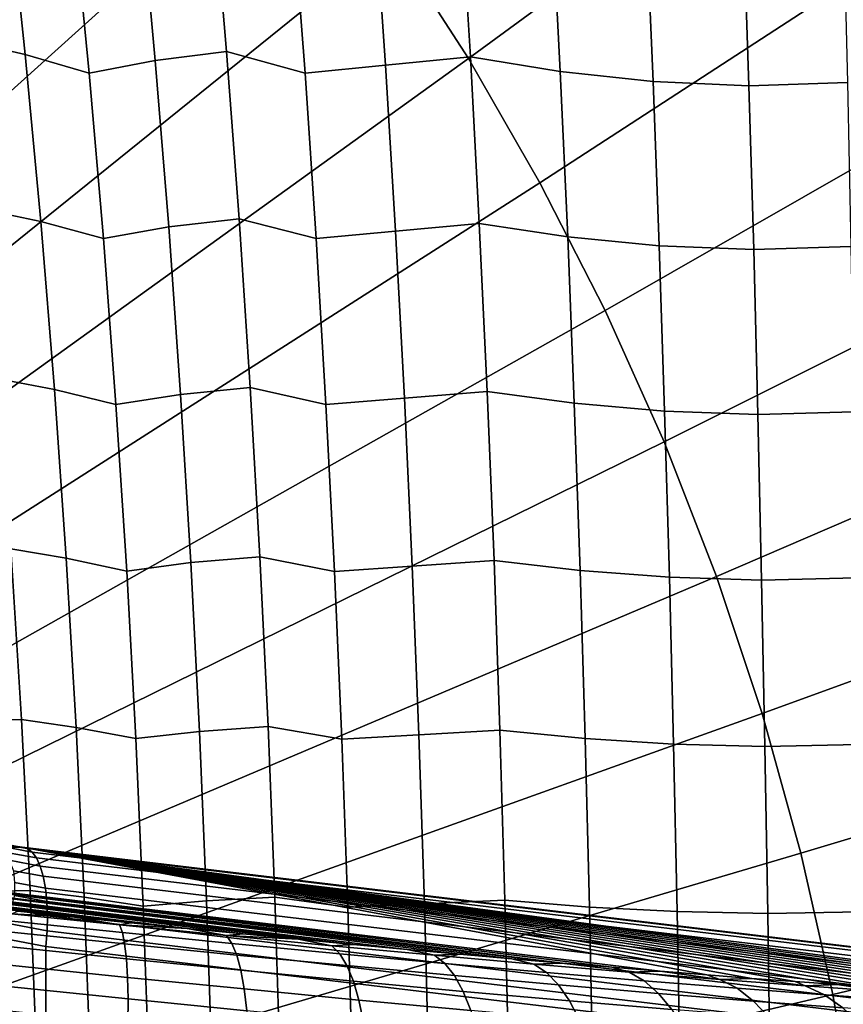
# Model space of a CAD drawing. Header units: metres. Extents: x -248 to 28, y -28 to 28.
# Tile 73 of 256: x -204 to -202.35, y 1.14 to 3.11. Entities that reach past the tile are written whole.
import ezdxf

# ---------------------------------------------------------------- set-up
doc = ezdxf.new("R2010")
doc.units = ezdxf.units.M
doc.layers.add('solid_10_061_053_XXX', color=7, linetype='CONTINUOUS')

msp = doc.modelspace()

# ---------------------------------------------------------------- linework, layer by layer
at = {"layer": 'solid_10_061_053_XXX'}
for points in [[(-201.725693, 4.042772, 185.26561), (-201.932541, 4.36304, 185.340897), (-203.257294, 3.274591, 186.08136), (-203.102051, 3.03422, 186.024872)], [(-203.989609, 4.14011, 186.347916), (-204.198013, 4.329532, 186.423767), (-205.238403, 2.884388, 186.986954), (-205.099548, 2.758193, 186.936417)], [(-203.790802, 3.939339, 186.275543), (-203.989609, 4.14011, 186.347916), (-205.099548, 2.758193, 186.936417), (-204.967102, 2.624437, 186.888214)], [(-201.534882, 3.711423, 185.196167), (-201.725693, 4.042772, 185.26561), (-203.102051, 3.03422, 186.024872), (-202.958847, 2.785533, 185.972748)], [(-203.602142, 3.727771, 186.206879), (-203.790802, 3.939339, 186.275543), (-204.967102, 2.624437, 186.888214), (-204.841415, 2.483488, 186.842468)], [(-203.424133, 3.505986, 186.14209), (-203.602142, 3.727771, 186.206879), (-204.841415, 2.483488, 186.842468), (-204.722824, 2.335732, 186.799301)], [(-201.360641, 3.369902, 185.132751), (-201.534882, 3.711423, 185.196167), (-202.958847, 2.785533, 185.972748), (-202.828064, 2.529212, 185.92514)], [(-203.257294, 3.274591, 186.08136), (-203.424133, 3.505986, 186.14209), (-204.722824, 2.335732, 186.799301), (-204.611664, 2.181573, 186.758835)], [(-203.990356, 3.042559, 131.774826), (-204.107101, 3.06916, 131.591705), (-204.144592, 3.404845, 131.627151), (-204.025253, 3.375419, 131.812531)], [(-203.862274, 3.004959, 131.949402), (-203.990356, 3.042559, 131.774826), (-204.025253, 3.375419, 131.812531), (-203.894272, 3.333856, 131.988892)], [(-203.615128, 3.381957, 132.3349), (-203.586777, 3.048715, 132.289261), (-203.729874, 3.030604, 132.123657), (-203.760239, 3.362083, 132.166351)], [(-203.429626, 3.004943, 132.438019), (-203.586777, 3.048715, 132.289261), (-203.615128, 3.381957, 132.3349), (-203.454681, 3.333583, 132.484756)], [(-203.760239, 3.362083, 132.166351), (-203.729874, 3.030604, 132.123657), (-203.862274, 3.004959, 131.949402), (-203.894272, 3.333856, 131.988892)], [(-203.118576, 3.369704, 132.775803), (-203.098373, 3.037965, 132.723801), (-203.268234, 3.02121, 132.585587), (-203.290955, 3.351389, 132.634995)], [(-202.91832, 3.008461, 132.84494), (-203.098373, 3.037965, 132.723801), (-203.118576, 3.369704, 132.775803), (-202.935257, 3.337043, 132.897888)], [(-201.20343, 3.019144, 185.075531), (-201.360641, 3.369902, 185.132751), (-202.828064, 2.529212, 185.92514), (-202.710083, 2.265957, 185.882202)], [(-203.290955, 3.351389, 132.634995), (-203.268234, 3.02121, 132.585587), (-203.429626, 3.004943, 132.438019), (-203.454681, 3.333583, 132.484756)], [(-202.732056, 2.988417, 132.956726), (-202.91832, 3.008461, 132.84494), (-202.935257, 3.337043, 132.897888), (-202.745834, 3.314797, 133.010727)], [(-202.540054, 2.979728, 133.059235), (-202.732056, 2.988417, 132.956726), (-202.745834, 3.314797, 133.010727), (-202.550735, 3.305049, 133.114487)], [(-202.350327, 3.311937, 133.209732), (-202.342743, 2.986158, 133.152863), (-202.540054, 2.979728, 133.059235), (-202.550735, 3.305049, 133.114487)], [(-203.102051, 3.03422, 186.024872), (-203.257294, 3.274591, 186.08136), (-204.611664, 2.181573, 186.758835), (-204.508255, 2.021435, 186.721207)], [(-203.959259, 2.707698, 131.740341), (-204.0737, 2.731556, 131.559189), (-204.107101, 3.06916, 131.591705), (-203.990356, 3.042559, 131.774826)], [(-203.833786, 2.674014, 131.913345), (-203.959259, 2.707698, 131.740341), (-203.990356, 3.042559, 131.774826), (-203.862274, 3.004959, 131.949402)], [(-203.586777, 3.048715, 132.289261), (-203.561554, 2.713086, 132.247696), (-203.70285, 2.6969, 132.084763), (-203.729874, 3.030604, 132.123657)], [(-203.407349, 2.673921, 132.395538), (-203.561554, 2.713086, 132.247696), (-203.586777, 3.048715, 132.289261), (-203.429626, 3.004943, 132.438019)], [(-202.958847, 2.785533, 185.972748), (-203.102051, 3.03422, 186.024872), (-204.508255, 2.021435, 186.721207), (-204.412842, 1.855757, 186.686478)], [(-203.729874, 3.030604, 132.123657), (-203.70285, 2.6969, 132.084763), (-203.833786, 2.674014, 131.913345), (-203.862274, 3.004959, 131.949402)], [(-203.268234, 3.02121, 132.585587), (-203.248047, 2.688505, 132.540741), (-203.407349, 2.673921, 132.395538), (-203.429626, 3.004943, 132.438019)], [(-203.098373, 3.037965, 132.723801), (-203.080444, 2.70356, 132.67662), (-203.248047, 2.688505, 132.540741), (-203.268234, 3.02121, 132.585587)], [(-202.90329, 2.677212, 132.796951), (-203.080444, 2.70356, 132.67662), (-203.098373, 3.037965, 132.723801), (-202.91832, 3.008461, 132.84494)], [(-202.719849, 2.659353, 132.907837), (-202.90329, 2.677212, 132.796951), (-202.91832, 3.008461, 132.84494), (-202.732056, 2.988417, 132.956726)], [(-201.063675, 2.66011, 185.024658), (-201.20343, 3.019144, 185.075531), (-202.710083, 2.265957, 185.882202), (-202.605194, 1.996492, 185.844025)], [(-202.530609, 2.651684, 133.009232), (-202.719849, 2.659353, 132.907837), (-202.732056, 2.988417, 132.956726), (-202.540054, 2.979728, 133.059235)], [(-202.342743, 2.986158, 133.152863), (-202.33606, 2.65758, 133.10141), (-202.530609, 2.651684, 133.009232), (-202.540054, 2.979728, 133.059235)], [(-202.828064, 2.529212, 185.92514), (-202.958847, 2.785533, 185.972748), (-204.412842, 1.855757, 186.686478), (-204.325714, 1.684992, 186.65477)], [(-203.931931, 2.371079, 131.709259), (-204.044342, 2.392255, 131.529831), (-204.0737, 2.731556, 131.559189), (-203.959259, 2.707698, 131.740341)], [(-203.808716, 2.341285, 131.880951), (-203.931931, 2.371079, 131.709259), (-203.959259, 2.707698, 131.740341), (-203.833786, 2.674014, 131.913345)], [(-203.561554, 2.713086, 132.247696), (-203.539368, 2.375389, 132.210449), (-203.679077, 2.361263, 132.049835), (-203.70285, 2.6969, 132.084763)], [(-203.387726, 2.340844, 132.357513), (-203.539368, 2.375389, 132.210449), (-203.561554, 2.713086, 132.247696), (-203.407349, 2.673921, 132.395538)], [(-203.70285, 2.6969, 132.084763), (-203.679077, 2.361263, 132.049835), (-203.808716, 2.341285, 131.880951), (-203.833786, 2.674014, 131.913345)], [(-203.248047, 2.688505, 132.540741), (-203.230255, 2.353624, 132.50061), (-203.387726, 2.340844, 132.357513), (-203.407349, 2.673921, 132.395538)], [(-203.080444, 2.70356, 132.67662), (-203.064621, 2.366858, 132.634445), (-203.230255, 2.353624, 132.50061), (-203.248047, 2.688505, 132.540741)], [(-202.889999, 2.343671, 132.754089), (-203.064621, 2.366858, 132.634445), (-203.080444, 2.70356, 132.67662), (-202.90329, 2.677212, 132.796951)], [(-202.70903, 2.327986, 132.864197), (-202.889999, 2.343671, 132.754089), (-202.90329, 2.677212, 132.796951), (-202.719849, 2.659353, 132.907837)], [(-202.522217, 2.321303, 132.964645), (-202.70903, 2.327986, 132.864197), (-202.719849, 2.659353, 132.907837), (-202.530609, 2.651684, 133.009232)], [(-200.941788, 2.293786, 184.980301), (-201.063675, 2.66011, 185.024658), (-202.605194, 1.996492, 185.844025), (-202.513702, 1.721554, 185.81073)], [(-202.33606, 2.65758, 133.10141), (-202.330063, 2.326597, 133.055542), (-202.522217, 2.321303, 132.964645), (-202.530609, 2.651684, 133.009232)], [(-202.710083, 2.265957, 185.882202), (-202.828064, 2.529212, 185.92514), (-204.325714, 1.684992, 186.65477), (-204.247116, 1.509609, 186.62616)], [(-203.908295, 2.033017, 131.681747), (-204.018982, 2.051545, 131.503754), (-204.044342, 2.392255, 131.529831), (-203.931931, 2.371079, 131.709259)], [(-203.787033, 2.007104, 131.852325), (-203.908295, 2.033017, 131.681747), (-203.931931, 2.371079, 131.709259), (-203.808716, 2.341285, 131.880951)], [(-203.539368, 2.375389, 132.210449), (-203.520126, 2.036016, 132.177628), (-203.658508, 2.024057, 132.019028), (-203.679077, 2.361263, 132.049835)], [(-203.370682, 2.006114, 132.324066), (-203.520126, 2.036016, 132.177628), (-203.539368, 2.375389, 132.210449), (-203.387726, 2.340844, 132.357513)], [(-203.679077, 2.361263, 132.049835), (-203.658508, 2.024057, 132.019028), (-203.787033, 2.007104, 131.852325), (-203.808716, 2.341285, 131.880951)], [(-203.230255, 2.353624, 132.50061), (-203.214767, 2.016991, 132.465363), (-203.370682, 2.006114, 132.324066), (-203.387726, 2.340844, 132.357513)], [(-203.064621, 2.366858, 132.634445), (-203.050842, 2.028303, 132.597427), (-203.214767, 2.016991, 132.465363), (-203.230255, 2.353624, 132.50061)], [(-202.878387, 2.008288, 132.716507), (-203.050842, 2.028303, 132.597427), (-203.064621, 2.366858, 132.634445), (-202.889999, 2.343671, 132.754089)], [(-202.699509, 1.994771, 132.825958), (-202.878387, 2.008288, 132.716507), (-202.889999, 2.343671, 132.754089), (-202.70903, 2.327986, 132.864197)], [(-202.514755, 1.989045, 132.925583), (-202.699509, 1.994771, 132.825958), (-202.70903, 2.327986, 132.864197), (-202.522217, 2.321303, 132.964645)], [(-202.330063, 2.326597, 133.055542), (-202.324661, 1.993676, 133.015396), (-202.514755, 1.989045, 132.925583), (-202.522217, 2.321303, 132.964645)], [(-200.838058, 1.921174, 184.942551), (-200.941788, 2.293786, 184.980301), (-202.513702, 1.721554, 185.81073), (-202.435867, 1.441898, 185.782394)], [(-202.605194, 1.996492, 185.844025), (-202.710083, 2.265957, 185.882202), (-204.247116, 1.509609, 186.62616), (-204.177231, 1.330088, 186.600723)], [(-204.018982, 2.051545, 131.503754), (-203.997604, 1.709702, 131.481125), (-204.095215, 1.70614, 131.297073), (-204.117447, 2.04675, 131.317978)], [(-203.888351, 1.69381, 131.657928), (-203.997604, 1.709702, 131.481125), (-204.018982, 2.051545, 131.503754), (-203.908295, 2.033017, 131.681747)], [(-203.768707, 1.671787, 131.827606), (-203.888351, 1.69381, 131.657928), (-203.908295, 2.033017, 131.681747), (-203.787033, 2.007104, 131.852325)], [(-203.520126, 2.036016, 132.177628), (-203.503784, 1.695352, 132.149399), (-203.641068, 1.685633, 131.992477), (-203.658508, 2.024057, 132.019028)], [(-203.356155, 1.670119, 132.295334), (-203.503784, 1.695352, 132.149399), (-203.520126, 2.036016, 132.177628), (-203.370682, 2.006114, 132.324066)], [(-203.658508, 2.024057, 132.019028), (-203.641068, 1.685633, 131.992477), (-203.768707, 1.671787, 131.827606), (-203.787033, 2.007104, 131.852325)], [(-203.214767, 2.016991, 132.465363), (-203.201538, 1.679024, 132.435104), (-203.356155, 1.670119, 132.295334), (-203.370682, 2.006114, 132.324066)], [(-203.050842, 2.028303, 132.597427), (-203.038986, 1.688342, 132.565689), (-203.201538, 1.679024, 132.435104), (-203.214767, 2.016991, 132.465363)], [(-202.868317, 1.671509, 132.684311), (-203.038986, 1.688342, 132.565689), (-203.050842, 2.028303, 132.597427), (-202.878387, 2.008288, 132.716507)], [(-202.513702, 1.721554, 185.81073), (-202.605194, 1.996492, 185.844025), (-204.177231, 1.330088, 186.600723), (-204.116287, 1.146921, 186.578537)], [(-202.691193, 1.660156, 132.793228), (-202.868317, 1.671509, 132.684311), (-202.878387, 2.008288, 132.716507), (-202.699509, 1.994771, 132.825958)], [(-202.508148, 1.655365, 132.892166), (-202.691193, 1.660156, 132.793228), (-202.699509, 1.994771, 132.825958), (-202.514755, 1.989045, 132.925583)], [(-202.324661, 1.993676, 133.015396), (-202.319748, 1.659284, 132.981064), (-202.508148, 1.655365, 132.892166), (-202.514755, 1.989045, 132.925583)], [(-200.752808, 1.543297, 184.911514), (-200.838058, 1.921174, 184.942551), (-202.435867, 1.441898, 185.782394), (-202.371872, 1.15829, 185.759109)], [(-202.435867, 1.441898, 185.782394), (-202.513702, 1.721554, 185.81073), (-204.116287, 1.146921, 186.578537), (-204.064423, 0.960611, 186.559662)], [(-203.997604, 1.709702, 131.481125), (-203.980194, 1.366992, 131.462036), (-204.077133, 1.364685, 131.279358), (-204.095215, 1.70614, 131.297073)], [(-203.87207, 1.353751, 131.637924), (-203.980194, 1.366992, 131.462036), (-203.997604, 1.709702, 131.481125), (-203.888351, 1.69381, 131.657928)], [(-203.753693, 1.335642, 131.8069), (-203.87207, 1.353751, 131.637924), (-203.888351, 1.69381, 131.657928), (-203.768707, 1.671787, 131.827606)], [(-203.641068, 1.685633, 131.992477), (-203.62674, 1.346336, 131.970306), (-203.753693, 1.335642, 131.8069), (-203.768707, 1.671787, 131.827606)], [(-203.503784, 1.695352, 132.149399), (-203.490326, 1.353773, 132.12587), (-203.62674, 1.346336, 131.970306), (-203.641068, 1.685633, 131.992477)], [(-203.344116, 1.333243, 132.271423), (-203.490326, 1.353773, 132.12587), (-203.503784, 1.695352, 132.149399), (-203.356155, 1.670119, 132.295334)], [(-203.201538, 1.679024, 132.435104), (-203.190506, 1.340133, 132.409973), (-203.344116, 1.333243, 132.271423), (-203.356155, 1.670119, 132.295334)], [(-203.038986, 1.688342, 132.565689), (-203.029037, 1.347408, 132.539352), (-203.190506, 1.340133, 132.409973), (-203.201538, 1.679024, 132.435104)], [(-202.859787, 1.333772, 132.657623), (-203.029037, 1.347408, 132.539352), (-203.038986, 1.688342, 132.565689), (-202.868317, 1.671509, 132.684311)], [(-202.684021, 1.324584, 132.766113), (-202.859787, 1.333772, 132.657623), (-202.868317, 1.671509, 132.684311), (-202.691193, 1.660156, 132.793228)], [(-202.502319, 1.320713, 132.864502), (-202.684021, 1.324584, 132.766113), (-202.691193, 1.660156, 132.793228), (-202.508148, 1.655365, 132.892166)], [(-202.319748, 1.659284, 132.981064), (-202.315262, 1.32388, 132.952652), (-202.502319, 1.320713, 132.864502), (-202.508148, 1.655365, 132.892166)], [(-200.686264, 1.161189, 184.887299), (-200.752808, 1.543297, 184.911514), (-202.371872, 1.15829, 185.759109), (-202.32193, 0.871507, 185.740921)], [(-203.665878, 1.290896, 127.071304), (-205.08226, 1.462516, 127.63324), (-204.964127, 1.457583, 127.829803), (-203.553848, 1.279894, 127.093605)], [(-203.891846, 1.313701, 127.042244), (-204.005173, 1.325441, 127.03553), (-205.08226, 1.462516, 127.63324)], [(-203.778625, 1.302173, 127.054176), (-203.891846, 1.313701, 127.042244), (-205.08226, 1.462516, 127.63324)], [(-203.665878, 1.290896, 127.071304), (-203.778625, 1.302173, 127.054176), (-205.08226, 1.462516, 127.63324)], [(-204.028412, 1.45868, 130.398346), (-203.99649, 1.453667, 130.386719), (-204.776749, 1.453667, 128.242981), (-204.826569, 1.462549, 128.261108)], [(-204.044159, 1.462153, 130.437103), (-203.98613, 1.451259, 130.415985), (-204.028412, 1.45868, 130.398346)], [(-204.035309, 1.45506, 130.4664), (-203.97644, 1.444007, 130.444977), (-203.98613, 1.451259, 130.415985), (-204.044159, 1.462153, 130.437103)], [(-203.22522, 1.248851, 127.190994), (-204.964127, 1.457583, 127.829803), (-204.862122, 1.454646, 128.033813), (-203.119125, 1.23925, 127.233353)], [(-203.442841, 1.269197, 127.12104), (-203.553848, 1.279894, 127.093605), (-204.964127, 1.457583, 127.829803)], [(-203.333206, 1.258842, 127.153526), (-203.442841, 1.269197, 127.12104), (-204.964127, 1.457583, 127.829803)], [(-203.22522, 1.248851, 127.190994), (-203.333206, 1.258842, 127.153526), (-204.964127, 1.457583, 127.829803)], [(-203.015198, 1.230063, 127.280449), (-204.862122, 1.454646, 128.033813), (-204.776749, 1.453667, 128.242981), (-202.91362, 1.221302, 127.332199)], [(-203.015198, 1.230063, 127.280449), (-203.119125, 1.23925, 127.233353), (-204.862122, 1.454646, 128.033813)], [(-202.718231, 1.205122, 127.449203), (-204.776749, 1.453667, 128.242981), (-203.99649, 1.453667, 130.386719), (-202.624802, 1.197737, 127.514229)], [(-202.814545, 1.212981, 127.388496), (-202.91362, 1.221302, 127.332199), (-204.776749, 1.453667, 128.242981)], [(-202.718231, 1.205122, 127.449203), (-202.814545, 1.212981, 127.388496), (-204.776749, 1.453667, 128.242981)], [(-202.371872, 1.15829, 185.759109), (-202.435867, 1.441898, 185.782394), (-204.064423, 0.960611, 186.559662), (-204.021805, 0.771667, 186.544144)], [(-204.02803, 1.443403, 130.494659), (-203.967773, 1.43209, 130.472717), (-203.97644, 1.444007, 130.444977), (-204.035309, 1.45506, 130.4664)], [(-203.98613, 1.451259, 130.415985), (-203.99649, 1.453667, 130.386719), (-204.028412, 1.45868, 130.398346)], [(-204.022476, 1.42747, 130.521149), (-203.960327, 1.415802, 130.498535), (-203.967773, 1.43209, 130.472717), (-204.02803, 1.443403, 130.494659)], [(-201.750946, 1.150029, 128.677155), (-203.99649, 1.453667, 130.386719), (-201.464188, 1.150029, 129.465042)], [(-201.453827, 1.147621, 129.494308), (-201.464188, 1.150029, 129.465042), (-203.99649, 1.453667, 130.386719), (-203.98613, 1.451259, 130.415985)], [(-202.534439, 1.190838, 127.583473), (-202.624802, 1.197737, 127.514229), (-203.99649, 1.453667, 130.386719)], [(-202.447327, 1.184439, 127.656754), (-202.534439, 1.190838, 127.583473), (-203.99649, 1.453667, 130.386719)], [(-202.363602, 1.178549, 127.733955), (-202.447327, 1.184439, 127.656754), (-203.99649, 1.453667, 130.386719)], [(-202.283386, 1.173178, 127.814972), (-202.363602, 1.178549, 127.733955), (-203.99649, 1.453667, 130.386719)], [(-202.20694, 1.168344, 127.899612), (-202.283386, 1.173178, 127.814972), (-203.99649, 1.453667, 130.386719)], [(-202.13443, 1.16406, 127.98764), (-202.20694, 1.168344, 127.899612), (-203.99649, 1.453667, 130.386719)], [(-202.06604, 1.160335, 128.078888), (-202.13443, 1.16406, 127.98764), (-203.99649, 1.453667, 130.386719)], [(-202.001968, 1.157179, 128.173004), (-202.06604, 1.160335, 128.078888), (-203.99649, 1.453667, 130.386719)], [(-201.942383, 1.154596, 128.269714), (-202.001968, 1.157179, 128.173004), (-203.99649, 1.453667, 130.386719)], [(-201.887375, 1.152591, 128.36882), (-201.942383, 1.154596, 128.269714), (-203.99649, 1.453667, 130.386719)], [(-201.837097, 1.151167, 128.469971), (-201.887375, 1.152591, 128.36882), (-203.99649, 1.453667, 130.386719)], [(-201.791626, 1.150314, 128.5728), (-201.837097, 1.151167, 128.469971), (-203.99649, 1.453667, 130.386719)], [(-201.750946, 1.150029, 128.677155), (-201.791626, 1.150314, 128.5728), (-203.99649, 1.453667, 130.386719)], [(-201.444138, 1.14037, 129.5233), (-201.453827, 1.147621, 129.494308), (-203.98613, 1.451259, 130.415985), (-203.97644, 1.444007, 130.444977)], [(-201.435471, 1.128453, 129.551041), (-201.444138, 1.14037, 129.5233), (-203.97644, 1.444007, 130.444977), (-203.967773, 1.43209, 130.472717)], [(-204.013489, 1.406319, 130.54332), (-203.9543, 1.395545, 130.521774), (-203.960327, 1.415802, 130.498535), (-204.022476, 1.42747, 130.521149)], [(-201.428024, 1.112165, 129.576843), (-201.435471, 1.128453, 129.551041), (-203.967773, 1.43209, 130.472717), (-203.960327, 1.415802, 130.498535)], [(-204.011551, 1.383053, 130.564331), (-203.949829, 1.371818, 130.54187), (-203.9543, 1.395545, 130.521774), (-204.013489, 1.406319, 130.54332)], [(-201.421997, 1.091907, 129.600098), (-201.428024, 1.112165, 129.576843), (-203.960327, 1.415802, 130.498535), (-203.9543, 1.395545, 130.521774)], [(-204.011581, 1.356959, 130.581833), (-203.947037, 1.345207, 130.558334), (-203.949829, 1.371818, 130.54187), (-204.011551, 1.383053, 130.564331)], [(-201.417526, 1.068181, 129.620193), (-201.421997, 1.091907, 129.600098), (-203.9543, 1.395545, 130.521774), (-203.949829, 1.371818, 130.54187)], [(-203.980194, 1.366992, 131.462036), (-203.966766, 1.023703, 131.446564), (-204.063232, 1.022635, 131.264923), (-204.077133, 1.364685, 131.279358)], [(-203.859467, 1.013148, 131.62178), (-203.966766, 1.023703, 131.446564), (-203.980194, 1.366992, 131.462036), (-203.87207, 1.353751, 131.637924)], [(-201.414734, 1.04157, 129.636642), (-201.417526, 1.068181, 129.620193), (-203.949829, 1.371818, 130.54187), (-203.947037, 1.345207, 130.558334)], [(-204.019669, 1.330207, 130.59758), (-203.945969, 1.316369, 130.570755), (-203.947037, 1.345207, 130.558334), (-204.011581, 1.356959, 130.581833)], [(-201.413666, 1.012731, 129.649063), (-201.414734, 1.04157, 129.636642), (-203.947037, 1.345207, 130.558334), (-203.945969, 1.316369, 130.570755)], [(-203.74202, 0.998997, 131.790268), (-203.859467, 1.013148, 131.62178), (-203.87207, 1.353751, 131.637924), (-203.753693, 1.335642, 131.8069)], [(-203.62674, 1.346336, 131.970306), (-203.615555, 1.006529, 131.952545), (-203.74202, 0.998997, 131.790268), (-203.753693, 1.335642, 131.8069)], [(-203.490326, 1.353773, 132.12587), (-203.479736, 1.011674, 132.107086), (-203.615555, 1.006529, 131.952545), (-203.62674, 1.346336, 131.970306)], [(-203.33461, 0.995886, 132.252396), (-203.479736, 1.011674, 132.107086), (-203.490326, 1.353773, 132.12587), (-203.344116, 1.333243, 132.271423)], [(-203.029037, 1.347408, 132.539352), (-203.021027, 1.005953, 132.518478), (-203.181702, 1.000743, 132.389999), (-203.190506, 1.340133, 132.409973)], [(-202.852814, 0.995532, 132.636505), (-203.021027, 1.005953, 132.518478), (-203.029037, 1.347408, 132.539352), (-202.859787, 1.333772, 132.657623)], [(-204.023911, 1.300515, 130.606918), (-203.946671, 1.286014, 130.578812), (-203.945969, 1.316369, 130.570755), (-204.019669, 1.330207, 130.59758)], [(-204.017899, 1.320263, 126.971809), (-204.005173, 1.325441, 127.03553), (-203.891846, 1.313701, 127.042244)], [(-203.190506, 1.340133, 132.409973), (-203.181702, 1.000743, 132.389999), (-203.33461, 0.995886, 132.252396), (-203.344116, 1.333243, 132.271423)], [(-202.67804, 0.988514, 132.744659), (-202.852814, 0.995532, 132.636505), (-202.859787, 1.333772, 132.657623), (-202.684021, 1.324584, 132.766113)], [(-202.497314, 0.985553, 132.842651), (-202.67804, 0.988514, 132.744659), (-202.684021, 1.324584, 132.766113), (-202.502319, 1.320713, 132.864502)], [(-202.315262, 1.32388, 132.952652), (-202.311234, 0.987941, 132.930222), (-202.497314, 0.985553, 132.842651), (-202.502319, 1.320713, 132.864502)], [(-203.791092, 1.259979, 126.866882), (-204.017975, 1.283358, 126.850197), (-204.017502, 1.305667, 126.909836), (-203.7957, 1.282811, 126.92614)], [(-203.801346, 1.297947, 126.987732), (-204.017899, 1.320263, 126.971809), (-203.891846, 1.313701, 127.042244)], [(-203.7957, 1.282811, 126.92614), (-204.017502, 1.305667, 126.909836), (-204.017899, 1.320263, 126.971809), (-203.801346, 1.297947, 126.987732)], [(-201.414368, 0.982377, 129.657135), (-201.413666, 1.012731, 129.649063), (-203.945969, 1.316369, 130.570755), (-203.946671, 1.286014, 130.578812)], [(-203.801346, 1.297947, 126.987732), (-203.891846, 1.313701, 127.042244), (-203.778625, 1.302173, 127.054176)], [(-203.946671, 1.286014, 130.578812), (-204.023911, 1.300515, 130.606918), (-204.029526, 1.269992, 130.611588), (-203.949127, 1.254924, 130.582321)], [(-203.787628, 1.229823, 126.810905), (-204.019318, 1.253698, 126.793869), (-204.017975, 1.283358, 126.850197), (-203.791092, 1.259979, 126.866882)], [(-203.946671, 1.286014, 130.578812), (-203.949127, 1.254924, 130.582321), (-201.416824, 0.951287, 129.660645), (-201.414368, 0.982377, 129.657135)], [(-203.801346, 1.297947, 126.987732), (-203.778625, 1.302173, 127.054176), (-203.665878, 1.290896, 127.071304)], [(-203.586914, 1.276564, 127.022011), (-203.801346, 1.297947, 126.987732), (-203.665878, 1.290896, 127.071304)], [(-203.576065, 1.26091, 126.961258), (-203.7957, 1.282811, 126.92614), (-203.801346, 1.297947, 126.987732), (-203.586914, 1.276564, 127.022011)], [(-203.566452, 1.237578, 126.902794), (-203.791092, 1.259979, 126.866882), (-203.7957, 1.282811, 126.92614), (-203.576065, 1.26091, 126.961258)], [(-203.586914, 1.276564, 127.022011), (-203.665878, 1.290896, 127.071304), (-203.553848, 1.279894, 127.093605)], [(-204.029495, -1.269985, 130.611572), (-203.949127, -1.254924, 130.582321), (-203.949127, 1.254924, 130.582321), (-204.029526, 1.269992, 130.611588)], [(-203.586914, 1.276564, 127.022011), (-203.553848, 1.279894, 127.093605), (-203.442841, 1.269197, 127.12104)], [(-203.376129, 1.256264, 127.074356), (-203.586914, 1.276564, 127.022011), (-203.442841, 1.269197, 127.12104)], [(-203.360168, 1.240117, 127.01487), (-203.576065, 1.26091, 126.961258), (-203.586914, 1.276564, 127.022011), (-203.376129, 1.256264, 127.074356)], [(-203.376129, 1.256264, 127.074356), (-203.442841, 1.269197, 127.12104), (-203.333206, 1.258842, 127.153526)], [(-203.785339, 1.19283, 126.759132), (-204.02153, 1.217167, 126.741768), (-204.019318, 1.253698, 126.793869), (-203.787628, 1.229823, 126.810905)], [(-203.949127, -1.254924, 130.582321), (-201.416824, -0.951287, 129.660645), (-201.416824, 0.951287, 129.660645), (-203.949127, 1.254924, 130.582321)], [(-203.558212, 1.206945, 126.847588), (-203.787628, 1.229823, 126.810905), (-203.791092, 1.259979, 126.866882), (-203.566452, 1.237578, 126.902794)], [(-203.345596, 1.216308, 126.957642), (-203.566452, 1.237578, 126.902794), (-203.576065, 1.26091, 126.961258), (-203.360168, 1.240117, 127.01487)], [(-203.170456, 1.237187, 127.144432), (-203.376129, 1.256264, 127.074356), (-203.333206, 1.258842, 127.153526), (-203.22522, 1.248851, 127.190994)], [(-203.14949, 1.220577, 127.086647), (-203.360168, 1.240117, 127.01487), (-203.376129, 1.256264, 127.074356), (-203.170456, 1.237187, 127.144432)], [(-203.170456, 1.237187, 127.144432), (-203.22522, 1.248851, 127.190994), (-203.119125, 1.23925, 127.233353)], [(-203.551468, 1.169509, 126.796524), (-203.785339, 1.19283, 126.759132), (-203.787628, 1.229823, 126.810905), (-203.558212, 1.206945, 126.847588)], [(-203.332657, 1.185222, 126.903603), (-203.558212, 1.206945, 126.847588), (-203.566452, 1.237578, 126.902794), (-203.345596, 1.216308, 126.957642)], [(-203.130081, 1.196319, 127.031059), (-203.345596, 1.216308, 126.957642), (-203.360168, 1.240117, 127.01487), (-203.14949, 1.220577, 127.086647)], [(-202.971344, 1.219473, 127.231781), (-203.170456, 1.237187, 127.144432), (-203.119125, 1.23925, 127.233353), (-203.015198, 1.230063, 127.280449)], [(-202.945541, 1.202431, 127.176125), (-203.14949, 1.220577, 127.086647), (-203.170456, 1.237187, 127.144432), (-202.971344, 1.219473, 127.231781)], [(-202.971344, 1.219473, 127.231781), (-203.015198, 1.230063, 127.280449), (-202.91362, 1.221302, 127.332199)], [(-203.784286, 1.149601, 126.712395), (-204.024536, 1.174359, 126.694733), (-204.02153, 1.217167, 126.741768), (-203.785339, 1.19283, 126.759132)], [(-203.321548, 1.147365, 126.853622), (-203.551468, 1.169509, 126.796524), (-203.558212, 1.206945, 126.847588), (-203.332657, 1.185222, 126.903603)], [(-203.112549, 1.164808, 126.978584), (-203.332657, 1.185222, 126.903603), (-203.345596, 1.216308, 126.957642), (-203.130081, 1.196319, 127.031059)], [(-202.921448, 1.177756, 127.122597), (-203.130081, 1.196319, 127.031059), (-203.14949, 1.220577, 127.086647), (-202.945541, 1.202431, 127.176125)], [(-202.780243, 1.203246, 127.335747), (-202.971344, 1.219473, 127.231781), (-202.91362, 1.221302, 127.332199), (-202.814545, 1.212981, 127.388496)], [(-202.749786, 1.185808, 127.282623), (-202.945541, 1.202431, 127.176125), (-202.971344, 1.219473, 127.231781), (-202.780243, 1.203246, 127.335747)], [(-202.780243, 1.203246, 127.335747), (-202.814545, 1.212981, 127.388496), (-202.718231, 1.205122, 127.449203)], [(-202.598572, 1.18863, 127.455627), (-202.780243, 1.203246, 127.335747), (-202.718231, 1.205122, 127.449203)], [(-202.598572, 1.18863, 127.455627), (-202.718231, 1.205122, 127.449203), (-202.624802, 1.197737, 127.514229)], [(-203.546356, 1.125877, 126.750435), (-203.784286, 1.149601, 126.712395), (-203.785339, 1.19283, 126.759132), (-203.551468, 1.169509, 126.796524)], [(-203.097168, 1.126553, 126.930069), (-203.321548, 1.147365, 126.853622), (-203.332657, 1.185222, 126.903603), (-203.112549, 1.164808, 126.978584)], [(-202.89946, 1.145848, 127.072075), (-203.112549, 1.164808, 126.978584), (-203.130081, 1.196319, 127.031059), (-202.921448, 1.177756, 127.122597)], [(-202.721191, 1.160751, 127.231552), (-202.921448, 1.177756, 127.122597), (-202.945541, 1.202431, 127.176125), (-202.749786, 1.185808, 127.282623)], [(-202.563675, 1.170836, 127.405434), (-202.749786, 1.185808, 127.282623), (-202.780243, 1.203246, 127.335747), (-202.598572, 1.18863, 127.455627)], [(-202.530792, 1.145434, 127.357193), (-202.721191, 1.160751, 127.231552), (-202.749786, 1.185808, 127.282623), (-202.563675, 1.170836, 127.405434)], [(-202.598572, 1.18863, 127.455627), (-202.624802, 1.197737, 127.514229), (-202.534439, 1.190838, 127.583473)], [(-202.427689, 1.175739, 127.590614), (-202.598572, 1.18863, 127.455627), (-202.534439, 1.190838, 127.583473)], [(-202.388626, 1.15763, 127.543716), (-202.563675, 1.170836, 127.405434), (-202.598572, 1.18863, 127.455627), (-202.427689, 1.175739, 127.590614)], [(-202.427689, 1.175739, 127.590614), (-202.534439, 1.190838, 127.583473), (-202.447327, 1.184439, 127.656754)], [(-202.427689, 1.175739, 127.590614), (-202.447327, 1.184439, 127.656754), (-202.363602, 1.178549, 127.733955)], [(-203.784454, 1.100838, 126.671455), (-204.02832, 1.125967, 126.653519), (-204.024536, 1.174359, 126.694733), (-203.784286, 1.149601, 126.712395)], [(-203.312454, 1.103349, 126.808525), (-203.546356, 1.125877, 126.750435), (-203.551468, 1.169509, 126.796524), (-203.321548, 1.147365, 126.853622)], [(-202.879929, 1.107225, 127.025375), (-203.097168, 1.126553, 126.930069), (-203.112549, 1.164808, 126.978584), (-202.89946, 1.145848, 127.072075)], [(-202.694916, 1.128479, 127.183357), (-202.89946, 1.145848, 127.072075), (-202.921448, 1.177756, 127.122597), (-202.721191, 1.160751, 127.231552)], [(-202.351685, 1.131923, 127.498672), (-202.530792, 1.145434, 127.357193), (-202.563675, 1.170836, 127.405434), (-202.388626, 1.15763, 127.543716)], [(-202.268814, 1.164661, 127.73967), (-202.427689, 1.175739, 127.590614), (-202.363602, 1.178549, 127.733955)], [(-202.225845, 1.146281, 127.696419), (-202.388626, 1.15763, 127.543716), (-202.427689, 1.175739, 127.590614), (-202.268814, 1.164661, 127.73967)], [(-202.268814, 1.164661, 127.73967), (-202.363602, 1.178549, 127.733955), (-202.283386, 1.173178, 127.814972)], [(-202.32193, 0.871507, 185.740921), (-202.371872, 1.15829, 185.759109), (-204.021805, 0.771667, 186.544144), (-203.988525, 0.580609, 186.532028)], [(-203.542953, 1.076756, 126.710068), (-203.784454, 1.100838, 126.671455), (-203.784286, 1.149601, 126.712395), (-203.546356, 1.125877, 126.750435)], [(-203.084183, 1.082177, 126.886292), (-203.312454, 1.103349, 126.808525), (-203.321548, 1.147365, 126.853622), (-203.097168, 1.126553, 126.930069)], [(-202.671387, 1.089518, 127.138824), (-202.879929, 1.107225, 127.025375), (-202.89946, 1.145848, 127.072075), (-202.694916, 1.128479, 127.183357)], [(-202.500443, 1.112835, 127.311691), (-202.694916, 1.128479, 127.183357), (-202.721191, 1.160751, 127.231552), (-202.530792, 1.145434, 127.357193)], [(-202.317505, 1.099034, 127.4562), (-202.500443, 1.112835, 127.311691), (-202.530792, 1.145434, 127.357193), (-202.351685, 1.131923, 127.498672)], [(-202.185165, 1.120311, 127.6549), (-202.351685, 1.131923, 127.498672), (-202.388626, 1.15763, 127.543716), (-202.225845, 1.146281, 127.696419)]]:
    msp.add_3dface(points, dxfattribs=at)

doc.saveas('drawing.dxf')
